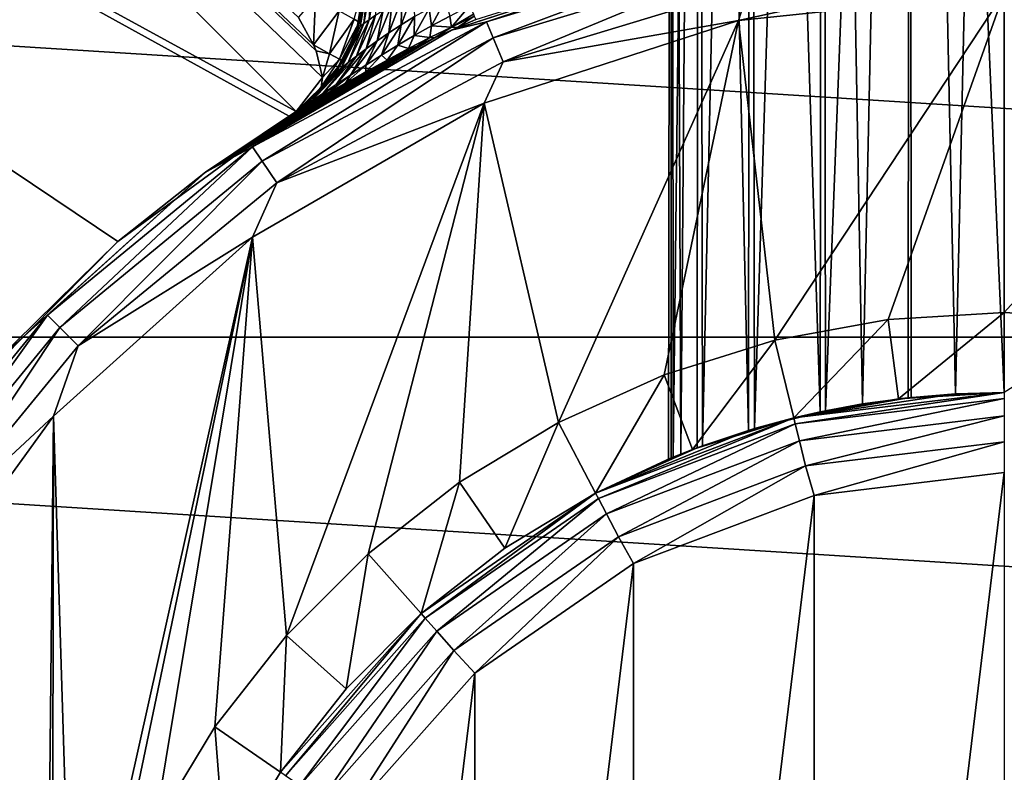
# Model space of a CAD drawing. Header units: millimetres. Extents: x -147 to 148, y -145 to 204.
# Tile 223 of 256: x -6 to 0, y 3 to 8. Entities that reach past the tile are written whole.
import ezdxf

# ---------------------------------------------------------------- set-up
doc = ezdxf.new("R2010")
doc.units = ezdxf.units.MM
doc.header["$LTSCALE"] = 26.699852
for name, color, linetype in [('389', 7, 'CONTINUOUS'), ('390', 7, 'CONTINUOUS'), ('391', 7, 'CONTINUOUS'), ('393', 7, 'CONTINUOUS'), ('394', 7, 'CONTINUOUS'), ('396', 7, 'CONTINUOUS'), ('397', 7, 'CONTINUOUS'), ('523', 7, 'CONTINUOUS'), ('565', 7, 'CONTINUOUS'), ('690', 7, 'CONTINUOUS'), ('691', 7, 'CONTINUOUS'), ('692', 7, 'CONTINUOUS'), ('693', 7, 'CONTINUOUS'), ('694', 7, 'CONTINUOUS'), ('707', 7, 'CONTINUOUS'), ('708', 7, 'CONTINUOUS')]:
    doc.layers.add(name, color=color, linetype=linetype)

msp = doc.modelspace()

# ---------------------------------------------------------------- linework, layer by layer
at = {"layer": '389', "color": 7, "linetype": 'CONTINUOUS', "true_color": 0xd8d8d8}
for points in [[(-21.8493, 8.6515, 95.05), (-22.7613, 5.8451, 95.05), (22.7613, 5.8452, 95.05), (-21.8493, 8.6515, 95.05)], [(21.8493, 8.6516, 95.05), (-21.8493, 8.6515, 95.05), (22.7613, 5.8452, 95.05), (21.8493, 8.6516, 95.05)], [(-22.7613, 5.8451, 95.05), (-23.3145, 2.9464, 95.05), (23.3145, 2.9465, 95.05), (-22.7613, 5.8451, 95.05)], [(22.7613, 5.8452, 95.05), (-22.7613, 5.8451, 95.05), (23.3145, 2.9465, 95.05), (22.7613, 5.8452, 95.05)]]:
    msp.add_3dface(points, dxfattribs=at)
at = {"layer": '390', "color": 7, "linetype": 'CONTINUOUS', "true_color": 0xd8d8d8}
for points in [[(-1.1893, 4.8563, 93.05), (0, 5, 93.05), (-1.1893, -4.8563, 93.05), (-1.1893, 4.8563, 93.05)], [(-1.1893, -4.8563, 93.05), (0, 5, 93.05), (0, -5, 93.05), (-1.1893, -4.8563, 93.05)], [(-2.3188, 4.4296, 93.05), (-1.1893, 4.8563, 93.05), (-2.3188, -4.4296, 93.05), (-2.3188, 4.4296, 93.05)], [(-2.3188, -4.4296, 93.05), (-1.1893, 4.8563, 93.05), (-1.1893, -4.8563, 93.05), (-2.3188, -4.4296, 93.05)], [(-3.3124, 3.7451, 93.05), (-2.3188, 4.4296, 93.05), (-3.3124, -3.7451, 93.05), (-3.3124, 3.7451, 93.05)], [(-3.3124, -3.7451, 93.05), (-2.3188, 4.4296, 93.05), (-2.3188, -4.4296, 93.05), (-3.3124, -3.7451, 93.05)], [(-4.1134, 2.8421, 93.05), (-3.3124, 3.7451, 93.05), (-4.1134, -2.8421, 93.05), (-4.1134, 2.8421, 93.05)], [(-4.1134, -2.8421, 93.05), (-3.3124, 3.7451, 93.05), (-3.3124, -3.7451, 93.05), (-4.1134, -2.8421, 93.05)]]:
    msp.add_3dface(points, dxfattribs=at)
at = {"layer": '391', "color": 7, "linetype": 'CONTINUOUS', "true_color": 0xd8d8d8}
for points in [[(0, 8, 80.55), (-1.435, 5.8258, 80.55), (-1.6629, 7.8252, 80.55), (0, 8, 80.55)], [(-0.7255, 5.9558, 80.55), (-1.435, 5.8258, 80.55), (0, 8, 80.55), (-0.7255, 5.9558, 80.55)], [(0, 6, 80.55), (-0.7255, 5.9558, 80.55), (0, 8, 80.55), (0, 6, 80.55)], [(0, 6, 80.55), (0, 8, 80.55), (1.6629, 7.8252, 80.55), (0, 6, 80.55)], [(-1.6629, 7.8252, 80.55), (-2.7879, 5.3127, 80.55), (-3.254, 7.3082, 80.55), (-1.6629, 7.8252, 80.55)], [(-2.128, 5.6099, 80.55), (-2.7879, 5.3127, 80.55), (-1.6629, 7.8252, 80.55), (-2.128, 5.6099, 80.55)], [(-1.435, 5.8258, 80.55), (-2.128, 5.6099, 80.55), (-1.6629, 7.8252, 80.55), (-1.435, 5.8258, 80.55)], [(0.7255, 5.9558, 80.55), (0, 6, 80.55), (1.6629, 7.8252, 80.55), (0.7255, 5.9558, 80.55)], [(-3.254, 7.3082, 80.55), (-4.4904, 3.9792, 80.55), (-4.703, 6.4713, 80.55), (-3.254, 7.3082, 80.55)], [(-3.979, 4.4907, 80.55), (-4.4904, 3.9792, 80.55), (-3.254, 7.3082, 80.55), (-3.979, 4.4907, 80.55)], [(-3.4078, 4.9383, 80.55), (-3.979, 4.4907, 80.55), (-3.254, 7.3082, 80.55), (-3.4078, 4.9383, 80.55)], [(-2.7879, 5.3127, 80.55), (-3.4078, 4.9383, 80.55), (-3.254, 7.3082, 80.55), (-2.7879, 5.3127, 80.55)], [(-4.703, 6.4713, 80.55), (-5.8257, 1.4352, 80.55), (-5.9465, 5.3513, 80.55), (-4.703, 6.4713, 80.55)], [(-5.6098, 2.1283, 80.55), (-5.8257, 1.4352, 80.55), (-4.703, 6.4713, 80.55), (-5.6098, 2.1283, 80.55)], [(-5.3126, 2.7882, 80.55), (-5.6098, 2.1283, 80.55), (-4.703, 6.4713, 80.55), (-5.3126, 2.7882, 80.55)], [(-4.9381, 3.4081, 80.55), (-5.3126, 2.7882, 80.55), (-4.703, 6.4713, 80.55), (-4.9381, 3.4081, 80.55)], [(-4.4904, 3.9792, 80.55), (-4.9381, 3.4081, 80.55), (-4.703, 6.4713, 80.55), (-4.4904, 3.9792, 80.55)], [(-5.9465, 5.3513, 80.55), (-6, 0, 80.55), (-6.9295, 3.9974, 80.55), (-5.9465, 5.3513, 80.55)], [(-5.956, 0.7236, 80.55), (-6, 0, 80.55), (-5.9465, 5.3513, 80.55), (-5.956, 0.7236, 80.55)], [(-5.8257, 1.4352, 80.55), (-5.956, 0.7236, 80.55), (-5.9465, 5.3513, 80.55), (-5.8257, 1.4352, 80.55)], [(-6.9295, 3.9974, 80.55), (-6, 0, 80.55), (-6.9296, -3.9973, 80.55), (-6.9295, 3.9974, 80.55)]]:
    msp.add_3dface(points, dxfattribs=at)
at = {"layer": '393', "color": 7, "linetype": 'CONTINUOUS', "true_color": 0xd8d8d8}
for points in [[(-1.7672, 8.3143, 81.05), (-3.4573, 7.7651, 81.05), (-1.7772, 8.3121, 82.55), (-1.7672, 8.3143, 81.05)], [(-1.7772, 8.3121, 82.55), (-3.4573, 7.7651, 81.05), (-3.3052, 7.8311, 82.55), (-1.7772, 8.3121, 82.55)], [(-3.3052, 7.8311, 82.55), (-3.4573, 7.7651, 81.05), (-3.4201, 7.7816, 82.5484), (-3.3052, 7.8311, 82.55)], [(-3.4573, 7.7651, 81.05), (-4.9962, 6.8766, 81.05), (-3.5639, 7.7168, 82.551), (-3.4573, 7.7651, 81.05)], [(-3.4201, 7.7816, 82.5484), (-3.4573, 7.7651, 81.05), (-3.5639, 7.7168, 82.551), (-3.4201, 7.7816, 82.5484)], [(-3.5639, 7.7168, 82.551), (-4.9962, 6.8766, 81.05), (-3.6715, 7.6662, 82.5622), (-3.5639, 7.7168, 82.551)], [(-3.6715, 7.6662, 82.5622), (-4.9962, 6.8766, 81.05), (-3.7766, 7.6149, 82.584), (-3.6715, 7.6662, 82.5622)], [(-3.7766, 7.6149, 82.584), (-4.9962, 6.8766, 81.05), (-3.8729, 7.5664, 82.6153), (-3.7766, 7.6149, 82.584)], [(-3.8729, 7.5664, 82.6153), (-4.9962, 6.8766, 81.05), (-4.004, 7.4978, 82.6796), (-3.8729, 7.5664, 82.6153)], [(-4.004, 7.4978, 82.6796), (-4.9962, 6.8766, 81.05), (-4.1214, 7.434, 82.7639), (-4.004, 7.4978, 82.6796)], [(-4.1214, 7.434, 82.7639), (-4.9962, 6.8766, 81.05), (-4.2248, 7.3757, 82.8673), (-4.1214, 7.434, 82.7639)], [(-4.2248, 7.3757, 82.8673), (-4.9962, 6.8766, 81.05), (-4.3129, 7.3245, 82.9881), (-4.2248, 7.3757, 82.8673)], [(-4.3129, 7.3245, 82.9881), (-4.9962, 6.8766, 81.05), (-4.3835, 7.2825, 83.1231), (-4.3129, 7.3245, 82.9881)], [(-4.3835, 7.2825, 83.1231), (-4.9962, 6.8766, 81.05), (-4.4344, 7.2516, 83.2668), (-4.3835, 7.2825, 83.1231)], [(-4.4737, 7.2275, 91.55), (-4.9962, 6.8766, 81.05), (-5.5434, 6.4437, 91.55), (-4.4737, 7.2275, 91.55)], [(-4.4344, 7.2516, 83.2668), (-4.9962, 6.8766, 81.05), (-4.4642, 7.2333, 83.4114), (-4.4344, 7.2516, 83.2668)], [(-4.4642, 7.2333, 83.4114), (-4.9962, 6.8766, 81.05), (-4.4737, 7.2275, 83.55), (-4.4642, 7.2333, 83.4114)], [(-4.4737, 7.2275, 83.55), (-4.9962, 6.8766, 81.05), (-4.4737, 7.2275, 91.55), (-4.4737, 7.2275, 83.55)], [(-4.9962, 6.8766, 81.05), (-6.3167, 5.6876, 81.05), (-5.5434, 6.4437, 91.55), (-4.9962, 6.8766, 81.05)], [(-5.5434, 6.4437, 91.55), (-6.3167, 5.6876, 81.05), (-6.4791, 5.5019, 91.55), (-5.5434, 6.4437, 91.55)]]:
    msp.add_3dface(points, dxfattribs=at)
at = {"layer": '394', "color": 7, "linetype": 'CONTINUOUS', "true_color": 0xd8d8d8}
for points in [[(0, 5.5, 90.15), (0, 5.5, 92.55), (-1.3162, 5.3402, 92.55), (0, 5.5, 90.15)], [(-0.3055, 5.4915, 90.1276), (0, 5.5, 90.15), (-1.3162, 5.3402, 92.55), (-0.3055, 5.4915, 90.1276)], [(-0.6023, 5.4669, 90.0617), (-0.3055, 5.4915, 90.1276), (-1.3162, 5.3402, 92.55), (-0.6023, 5.4669, 90.0617)], [(0, 5.5, 81.05), (-0.5832, 5.469, 86.0327), (-0.6628, 5.4599, 81.05), (0, 5.5, 81.05)], [(0, 5.5, 85.95), (-0.5832, 5.469, 86.0327), (0, 5.5, 81.05), (0, 5.5, 85.95)], [(-0.8868, 5.428, 89.9536), (-0.6023, 5.4669, 90.0617), (-1.3162, 5.3402, 92.55), (-0.8868, 5.428, 89.9536)], [(-1.1517, 5.3781, 89.8059), (-0.8868, 5.428, 89.9536), (-1.3162, 5.3402, 92.55), (-1.1517, 5.3781, 89.8059)], [(-0.6628, 5.4599, 81.05), (-1.1184, 5.3851, 86.2727), (-1.316, 5.3402, 81.05), (-0.6628, 5.4599, 81.05)], [(-0.5832, 5.469, 86.0327), (-1.1184, 5.3851, 86.2727), (-0.6628, 5.4599, 81.05), (-0.5832, 5.469, 86.0327)], [(-1.6007, 5.2619, 89.4092), (-1.1517, 5.3781, 89.8059), (-1.3162, 5.3402, 92.55), (-1.6007, 5.2619, 89.4092)], [(-1.1184, 5.3851, 86.2727), (-1.5619, 5.2736, 86.6463), (-1.316, 5.3402, 81.05), (-1.1184, 5.3851, 86.2727)], [(-2.556, 4.87, 92.55), (-1.6007, 5.2619, 89.4092), (-1.3162, 5.3402, 92.55), (-2.556, 4.87, 92.55)], [(-1.316, 5.3402, 81.05), (-1.8884, 5.1656, 87.1314), (-1.9501, 5.1427, 81.05), (-1.316, 5.3402, 81.05)], [(-1.5619, 5.2736, 86.6463), (-1.8884, 5.1656, 87.1314), (-1.316, 5.3402, 81.05), (-1.5619, 5.2736, 86.6463)], [(-1.9209, 5.1536, 88.8985), (-1.6007, 5.2619, 89.4092), (-2.556, 4.87, 92.55), (-1.9209, 5.1536, 88.8985)], [(-2.0232, 5.1144, 88.6123), (-1.9209, 5.1536, 88.8985), (-2.556, 4.87, 92.55), (-2.0232, 5.1144, 88.6123)], [(-2.0837, 5.09, 88.3098), (-2.0232, 5.1144, 88.6123), (-2.556, 4.87, 92.55), (-2.0837, 5.09, 88.3098)], [(-1.9501, 5.1427, 81.05), (-2.0994, 5.0836, 88.0046), (-2.5558, 4.8701, 81.05), (-1.9501, 5.1427, 81.05)], [(-2.0709, 5.0952, 87.702), (-2.0994, 5.0836, 88.0046), (-1.9501, 5.1427, 81.05), (-2.0709, 5.0952, 87.702)], [(-1.8884, 5.1656, 87.1314), (-2.0709, 5.0952, 87.702), (-1.9501, 5.1427, 81.05), (-1.8884, 5.1656, 87.1314)], [(-2.0994, 5.0836, 88.0046), (-2.0837, 5.09, 88.3098), (-2.556, 4.87, 92.55), (-2.0994, 5.0836, 88.0046)], [(-2.5558, 4.8701, 81.05), (-2.0994, 5.0836, 88.0046), (-2.556, 4.87, 92.55), (-2.5558, 4.8701, 81.05)], [(-3.6472, 4.1168, 92.55), (-3.1242, 4.5265, 81.05), (-2.556, 4.87, 92.55), (-3.6472, 4.1168, 92.55)], [(-3.1242, 4.5265, 81.05), (-2.5558, 4.8701, 81.05), (-2.556, 4.87, 92.55), (-3.1242, 4.5265, 81.05)], [(-3.647, 4.1169, 81.05), (-3.1242, 4.5265, 81.05), (-3.6472, 4.1168, 92.55), (-3.647, 4.1169, 81.05)], [(-4.5264, 3.1244, 92.55), (-4.1167, 3.6473, 81.05), (-3.6472, 4.1168, 92.55), (-4.5264, 3.1244, 92.55)], [(-4.1167, 3.6473, 81.05), (-3.647, 4.1169, 81.05), (-3.6472, 4.1168, 92.55), (-4.1167, 3.6473, 81.05)], [(-4.5263, 3.1245, 81.05), (-4.1167, 3.6473, 81.05), (-4.5264, 3.1244, 92.55), (-4.5263, 3.1245, 81.05)], [(-4.87, 2.5561, 81.05), (-4.5263, 3.1245, 81.05), (-4.5264, 3.1244, 92.55), (-4.87, 2.5561, 81.05)]]:
    msp.add_3dface(points, dxfattribs=at)
at = {"layer": '396', "color": 7, "linetype": 'CONTINUOUS', "true_color": 0xd8d8d8}
for points in [[(-0.7255, 5.9558, 80.55), (0, 6, 80.55), (-0.6628, 5.4599, 81.05), (-0.7255, 5.9558, 80.55)], [(0, 6, 80.55), (0, 5.5, 81.05), (-0.6628, 5.4599, 81.05), (0, 6, 80.55)], [(-1.435, 5.8258, 80.55), (-0.7255, 5.9558, 80.55), (-1.316, 5.3402, 81.05), (-1.435, 5.8258, 80.55)], [(-0.7255, 5.9558, 80.55), (-0.6628, 5.4599, 81.05), (-1.316, 5.3402, 81.05), (-0.7255, 5.9558, 80.55)], [(-2.128, 5.6099, 80.55), (-1.435, 5.8258, 80.55), (-1.9501, 5.1427, 81.05), (-2.128, 5.6099, 80.55)], [(-1.435, 5.8258, 80.55), (-1.316, 5.3402, 81.05), (-1.9501, 5.1427, 81.05), (-1.435, 5.8258, 80.55)], [(-2.7879, 5.3127, 80.55), (-2.128, 5.6099, 80.55), (-2.5558, 4.8701, 81.05), (-2.7879, 5.3127, 80.55)], [(-2.128, 5.6099, 80.55), (-1.9501, 5.1427, 81.05), (-2.5558, 4.8701, 81.05), (-2.128, 5.6099, 80.55)], [(-3.4078, 4.9383, 80.55), (-2.7879, 5.3127, 80.55), (-3.1242, 4.5265, 81.05), (-3.4078, 4.9383, 80.55)], [(-2.7879, 5.3127, 80.55), (-2.5558, 4.8701, 81.05), (-3.1242, 4.5265, 81.05), (-2.7879, 5.3127, 80.55)], [(-3.979, 4.4907, 80.55), (-3.4078, 4.9383, 80.55), (-3.647, 4.1169, 81.05), (-3.979, 4.4907, 80.55)], [(-3.4078, 4.9383, 80.55), (-3.1242, 4.5265, 81.05), (-3.647, 4.1169, 81.05), (-3.4078, 4.9383, 80.55)], [(-4.4904, 3.9792, 80.55), (-3.979, 4.4907, 80.55), (-4.1167, 3.6473, 81.05), (-4.4904, 3.9792, 80.55)], [(-3.979, 4.4907, 80.55), (-3.647, 4.1169, 81.05), (-4.1167, 3.6473, 81.05), (-3.979, 4.4907, 80.55)], [(-4.9381, 3.4081, 80.55), (-4.4904, 3.9792, 80.55), (-4.5263, 3.1245, 81.05), (-4.9381, 3.4081, 80.55)], [(-4.4904, 3.9792, 80.55), (-4.1167, 3.6473, 81.05), (-4.5263, 3.1245, 81.05), (-4.4904, 3.9792, 80.55)], [(-5.3126, 2.7882, 80.55), (-4.9381, 3.4081, 80.55), (-4.87, 2.5561, 81.05), (-5.3126, 2.7882, 80.55)], [(-4.9381, 3.4081, 80.55), (-4.5263, 3.1245, 81.05), (-4.87, 2.5561, 81.05), (-4.9381, 3.4081, 80.55)]]:
    msp.add_3dface(points, dxfattribs=at)
at = {"layer": '397', "color": 7, "linetype": 'CONTINUOUS', "true_color": 0xd8d8d8}
msp.add_3dface([(0, 6, 80.55), (0.7255, 5.9558, 80.55), (0, 5.5, 81.05), (0, 6, 80.55)], dxfattribs=at)
at = {"layer": '523', "color": 7, "linetype": 'CONTINUOUS', "true_color": 0xd8d8d8}
for points in [[(-2.0837, 5.09, 88.3098), (-2.0994, 5.0836, 88.0046), (-2.0786, 19, 88.3489), (-2.0837, 5.09, 88.3098)], [(-2.0994, 5.0836, 88.0046), (-2.0709, 5.0952, 87.702), (-2.0786, 19, 87.7511), (-2.0994, 5.0836, 88.0046)], [(-2.0786, 19, 88.3489), (-2.0994, 5.0836, 88.0046), (-2.0786, 19, 87.7511), (-2.0786, 19, 88.3489)], [(-2.0232, 5.1144, 88.6123), (-2.0837, 5.09, 88.3098), (-2.0786, 19, 88.3489), (-2.0232, 5.1144, 88.6123)], [(-1.9102, 19, 88.9224), (-2.0232, 5.1144, 88.6123), (-2.0786, 19, 88.3489), (-1.9102, 19, 88.9224)], [(-2.0786, 19, 87.7511), (-2.0709, 5.0952, 87.702), (-1.9102, 19, 87.1776), (-2.0786, 19, 87.7511)], [(-2.0709, 5.0952, 87.702), (-1.8884, 5.1656, 87.1314), (-1.9102, 19, 87.1776), (-2.0709, 5.0952, 87.702)], [(-1.9209, 5.1536, 88.8985), (-2.0232, 5.1144, 88.6123), (-1.9102, 19, 88.9224), (-1.9209, 5.1536, 88.8985)], [(-1.6007, 5.2619, 89.4092), (-1.9209, 5.1536, 88.8985), (-1.9102, 19, 88.9224), (-1.6007, 5.2619, 89.4092)], [(-1.5871, 19, 89.4252), (-1.6007, 5.2619, 89.4092), (-1.9102, 19, 88.9224), (-1.5871, 19, 89.4252)], [(-1.9102, 19, 87.1776), (-1.8884, 5.1656, 87.1314), (-1.5871, 19, 86.6748), (-1.9102, 19, 87.1776)], [(-1.8884, 5.1656, 87.1314), (-1.5619, 5.2736, 86.6463), (-1.5871, 19, 86.6748), (-1.8884, 5.1656, 87.1314)], [(-1.1517, 5.3781, 89.8059), (-1.6007, 5.2619, 89.4092), (-1.5871, 19, 89.4252), (-1.1517, 5.3781, 89.8059)], [(-1.1353, 19, 89.8166), (-1.1517, 5.3781, 89.8059), (-1.5871, 19, 89.4252), (-1.1353, 19, 89.8166)], [(-1.5871, 19, 86.6748), (-1.5619, 5.2736, 86.6463), (-1.1353, 19, 86.2834), (-1.5871, 19, 86.6748)], [(-1.5619, 5.2736, 86.6463), (-1.1184, 5.3851, 86.2727), (-1.1353, 19, 86.2834), (-1.5619, 5.2736, 86.6463)], [(-0.8868, 5.428, 89.9536), (-1.1517, 5.3781, 89.8059), (-1.1353, 19, 89.8166), (-0.8868, 5.428, 89.9536)], [(-0.5916, 19, 90.0649), (-0.8868, 5.428, 89.9536), (-1.1353, 19, 89.8166), (-0.5916, 19, 90.0649)], [(-1.1353, 19, 86.2834), (-1.1184, 5.3851, 86.2727), (-0.5916, 19, 86.0351), (-1.1353, 19, 86.2834)], [(-1.1184, 5.3851, 86.2727), (-0.5832, 5.469, 86.0327), (-0.5916, 19, 86.0351), (-1.1184, 5.3851, 86.2727)], [(-0.6023, 5.4669, 90.0617), (-0.8868, 5.428, 89.9536), (-0.5916, 19, 90.0649), (-0.6023, 5.4669, 90.0617)], [(-0.3055, 5.4915, 90.1276), (-0.6023, 5.4669, 90.0617), (-0.5916, 19, 90.0649), (-0.3055, 5.4915, 90.1276)], [(0, 19, 90.15), (-0.3055, 5.4915, 90.1276), (-0.5916, 19, 90.0649), (0, 19, 90.15)], [(-0.5832, 5.469, 86.0327), (0, 5.5, 85.95), (-0.5916, 19, 86.0351), (-0.5832, 5.469, 86.0327)], [(-0.5916, 19, 86.0351), (0, 5.5, 85.95), (0, 19, 85.95), (-0.5916, 19, 86.0351)], [(0, 5.5, 90.15), (-0.3055, 5.4915, 90.1276), (0, 19, 90.15), (0, 5.5, 90.15)]]:
    msp.add_3dface(points, dxfattribs=at)
at = {"layer": '565', "color": 7, "linetype": 'CONTINUOUS', "true_color": 0xd8d8d8}
for points in [[(-1.3162, 5.3402, 92.55), (0, 5.5, 92.55), (-1.3072, 5.3034, 92.741), (-1.3162, 5.3402, 92.55)], [(0, 5.5, 92.55), (0, 5.4621, 92.741), (-1.3072, 5.3034, 92.741), (0, 5.5, 92.55)], [(0, 5.4621, 92.741), (-1.2812, 5.1981, 92.9034), (-1.3072, 5.3034, 92.741), (0, 5.4621, 92.741)], [(0, 5.3537, 92.9034), (-1.2812, 5.1981, 92.9034), (0, 5.4621, 92.741), (0, 5.3537, 92.9034)], [(-2.556, 4.87, 92.55), (-1.3162, 5.3402, 92.55), (-2.5384, 4.8364, 92.741), (-2.556, 4.87, 92.55)], [(-1.3162, 5.3402, 92.55), (-1.3072, 5.3034, 92.741), (-2.5384, 4.8364, 92.741), (-1.3162, 5.3402, 92.55)], [(-1.3072, 5.3034, 92.741), (-2.488, 4.7405, 92.9034), (-2.5384, 4.8364, 92.741), (-1.3072, 5.3034, 92.741)], [(-1.2812, 5.1981, 92.9034), (-2.488, 4.7405, 92.9034), (-1.3072, 5.3034, 92.741), (-1.2812, 5.1981, 92.9034)], [(0, 5.3537, 92.9034), (-1.2424, 5.0405, 93.0119), (-1.2812, 5.1981, 92.9034), (0, 5.3537, 92.9034)], [(0, 5.1913, 93.0119), (-1.2424, 5.0405, 93.0119), (0, 5.3537, 92.9034), (0, 5.1913, 93.0119)], [(-1.2812, 5.1981, 92.9034), (-2.4125, 4.5967, 93.0119), (-2.488, 4.7405, 92.9034), (-1.2812, 5.1981, 92.9034)], [(-1.2424, 5.0405, 93.0119), (-2.4125, 4.5967, 93.0119), (-1.2812, 5.1981, 92.9034), (-1.2424, 5.0405, 93.0119)], [(0, 5.1913, 93.0119), (-1.1893, 4.8563, 93.05), (-1.2424, 5.0405, 93.0119), (0, 5.1913, 93.0119)], [(0, 5, 93.05), (-1.1893, 4.8563, 93.05), (0, 5.1913, 93.0119), (0, 5, 93.05)], [(-1.2424, 5.0405, 93.0119), (-2.3188, 4.4296, 93.05), (-2.4125, 4.5967, 93.0119), (-1.2424, 5.0405, 93.0119)], [(-1.1893, 4.8563, 93.05), (-2.3188, 4.4296, 93.05), (-1.2424, 5.0405, 93.0119), (-1.1893, 4.8563, 93.05)], [(-3.6472, 4.1168, 92.55), (-2.556, 4.87, 92.55), (-3.622, 4.0884, 92.741), (-3.6472, 4.1168, 92.55)], [(-2.556, 4.87, 92.55), (-2.5384, 4.8364, 92.741), (-3.622, 4.0884, 92.741), (-2.556, 4.87, 92.55)], [(-2.5384, 4.8364, 92.741), (-3.5502, 4.0073, 92.9034), (-3.622, 4.0884, 92.741), (-2.5384, 4.8364, 92.741)], [(-2.488, 4.7405, 92.9034), (-3.5502, 4.0073, 92.9034), (-2.5384, 4.8364, 92.741), (-2.488, 4.7405, 92.9034)], [(-2.488, 4.7405, 92.9034), (-3.4425, 3.8858, 93.0119), (-3.5502, 4.0073, 92.9034), (-2.488, 4.7405, 92.9034)], [(-2.4125, 4.5967, 93.0119), (-3.4425, 3.8858, 93.0119), (-2.488, 4.7405, 92.9034), (-2.4125, 4.5967, 93.0119)], [(-2.4125, 4.5967, 93.0119), (-3.3124, 3.7451, 93.05), (-3.4425, 3.8858, 93.0119), (-2.4125, 4.5967, 93.0119)], [(-2.3188, 4.4296, 93.05), (-3.3124, 3.7451, 93.05), (-2.4125, 4.5967, 93.0119), (-2.3188, 4.4296, 93.05)], [(-4.5264, 3.1244, 92.55), (-3.6472, 4.1168, 92.55), (-4.4952, 3.1028, 92.741), (-4.5264, 3.1244, 92.55)], [(-3.6472, 4.1168, 92.55), (-3.622, 4.0884, 92.741), (-4.4952, 3.1028, 92.741), (-3.6472, 4.1168, 92.55)], [(-3.622, 4.0884, 92.741), (-4.406, 3.0412, 92.9034), (-4.4952, 3.1028, 92.741), (-3.622, 4.0884, 92.741)], [(-3.5502, 4.0073, 92.9034), (-4.406, 3.0412, 92.9034), (-3.622, 4.0884, 92.741), (-3.5502, 4.0073, 92.9034)], [(-3.5502, 4.0073, 92.9034), (-4.2724, 2.949, 93.0119), (-4.406, 3.0412, 92.9034), (-3.5502, 4.0073, 92.9034)], [(-3.4425, 3.8858, 93.0119), (-4.2724, 2.949, 93.0119), (-3.5502, 4.0073, 92.9034), (-3.4425, 3.8858, 93.0119)], [(-3.4425, 3.8858, 93.0119), (-4.1134, 2.8421, 93.05), (-4.2724, 2.949, 93.0119), (-3.4425, 3.8858, 93.0119)], [(-3.3124, 3.7451, 93.05), (-4.1134, 2.8421, 93.05), (-3.4425, 3.8858, 93.0119), (-3.3124, 3.7451, 93.05)]]:
    msp.add_3dface(points, dxfattribs=at)
at = {"layer": '690', "color": 7, "linetype": 'CONTINUOUS', "true_color": 0xd8d8d8}
for points in [[(-4, 8.0777, 92.05), (-4, 8.0777, 83.55), (-4.0489, 7.7687, 83.55), (-4, 8.0777, 92.05)], [(-4, 8.0777, 92.05), (-4.0489, 7.7687, 83.55), (-4.0349, 7.8158, 92.05), (-4, 8.0777, 92.05)], [(-4.0349, 7.8158, 92.05), (-4.0569, 7.7453, 83.55), (-4.1373, 7.572, 92.05), (-4.0349, 7.8158, 92.05)], [(-4.0489, 7.7687, 83.55), (-4.0569, 7.7453, 83.55), (-4.0349, 7.8158, 92.05), (-4.0489, 7.7687, 83.55)], [(-4.0569, 7.7453, 83.55), (-4.1912, 7.4897, 83.55), (-4.1373, 7.572, 92.05), (-4.0569, 7.7453, 83.55)], [(-4.1373, 7.572, 92.05), (-4.221, 7.4508, 83.55), (-4.2997, 7.3639, 92.05), (-4.1373, 7.572, 92.05)], [(-4.1912, 7.4897, 83.55), (-4.221, 7.4508, 83.55), (-4.1373, 7.572, 92.05), (-4.1912, 7.4897, 83.55)], [(-4.221, 7.4508, 83.55), (-4.4127, 7.2684, 83.55), (-4.2997, 7.3639, 92.05), (-4.221, 7.4508, 83.55)], [(-4.2997, 7.3639, 92.05), (-4.4127, 7.2684, 83.55), (-4.3624, 7.3074, 91.7974), (-4.2997, 7.3639, 92.05)], [(-4.4737, 7.2275, 83.55), (-4.4286, 7.2571, 91.55), (-4.4127, 7.2684, 83.55), (-4.4737, 7.2275, 83.55)], [(-4.4127, 7.2684, 83.55), (-4.4286, 7.2571, 91.55), (-4.3624, 7.3074, 91.7974), (-4.4127, 7.2684, 83.55)], [(-4.4286, 7.2571, 91.55), (-4.4737, 7.2275, 83.55), (-4.4508, 7.2421, 91.55), (-4.4286, 7.2571, 91.55)], [(-4.4737, 7.2275, 83.55), (-4.4737, 7.2275, 91.55), (-4.4508, 7.2421, 91.55), (-4.4737, 7.2275, 83.55)]]:
    msp.add_3dface(points, dxfattribs=at)
at = {"layer": '691', "color": 7, "linetype": 'CONTINUOUS', "true_color": 0xd8d8d8}
for points in [[(-4, 8.0777, 92.05), (-4.0349, 7.8158, 92.05), (-4.0669, 7.8337, 92.3143), (-4, 8.0777, 92.05)], [(-4.3212, 7.6746, 92.6637), (-4.4149, 7.8453, 92.8269), (-4.3089, 7.9684, 92.7644), (-4.3212, 7.6746, 92.6637)], [(-4.1606, 7.8859, 92.5585), (-4.3212, 7.6746, 92.6637), (-4.3089, 7.9684, 92.7644), (-4.1606, 7.8859, 92.5585)], [(-4.2207, 7.6184, 92.4763), (-4.3212, 7.6746, 92.6637), (-4.1606, 7.8859, 92.5585), (-4.2207, 7.6184, 92.4763)], [(-4.0669, 7.8337, 92.3143), (-4.2207, 7.6184, 92.4763), (-4.1606, 7.8859, 92.5585), (-4.0669, 7.8337, 92.3143)], [(-4.1584, 7.5837, 92.2684), (-4.2207, 7.6184, 92.4763), (-4.0669, 7.8337, 92.3143), (-4.1584, 7.5837, 92.2684)], [(-4.0349, 7.8158, 92.05), (-4.1584, 7.5837, 92.2684), (-4.0669, 7.8337, 92.3143), (-4.0349, 7.8158, 92.05)], [(-4.0349, 7.8158, 92.05), (-4.1373, 7.572, 92.05), (-4.1584, 7.5837, 92.2684), (-4.0349, 7.8158, 92.05)], [(-4.3212, 7.6746, 92.6637), (-4.2207, 7.6184, 92.4763), (-4.3044, 7.6352, 92.6157), (-4.3212, 7.6746, 92.6637)], [(-4.3044, 7.6352, 92.6157), (-4.2207, 7.6184, 92.4763), (-4.2646, 7.4691, 92.3478), (-4.3044, 7.6352, 92.6157)], [(-4.1584, 7.5837, 92.2684), (-4.1373, 7.572, 92.05), (-4.2728, 7.4085, 92.2018), (-4.1584, 7.5837, 92.2684)], [(-4.2646, 7.4691, 92.3478), (-4.1584, 7.5837, 92.2684), (-4.2728, 7.4085, 92.2018), (-4.2646, 7.4691, 92.3478)], [(-4.2207, 7.6184, 92.4763), (-4.1584, 7.5837, 92.2684), (-4.2646, 7.4691, 92.3478), (-4.2207, 7.6184, 92.4763)], [(-4.1373, 7.572, 92.05), (-4.2997, 7.3639, 92.05), (-4.2728, 7.4085, 92.2018), (-4.1373, 7.572, 92.05)]]:
    msp.add_3dface(points, dxfattribs=at)
at = {"layer": '692', "color": 7, "linetype": 'CONTINUOUS', "true_color": 0xd8d8d8}
for points in [[(-4.0489, 7.7687, 83.55), (-4, 8.0777, 83.55), (-3.9978, 8.0769, 83.5035), (-4.0489, 7.7687, 83.55)], [(-4.0489, 7.7687, 83.55), (-3.9978, 8.0769, 83.5035), (-4.0437, 7.7742, 83.486), (-4.0489, 7.7687, 83.55)], [(-3.9978, 8.0769, 83.5035), (-3.9906, 8.0758, 83.4534), (-4.0437, 7.7742, 83.486), (-3.9978, 8.0769, 83.5035)], [(-4.0437, 7.7742, 83.486), (-3.9906, 8.0758, 83.4534), (-4.0288, 7.7876, 83.4199), (-4.0437, 7.7742, 83.486)], [(-3.9906, 8.0758, 83.4534), (-3.9771, 8.0766, 83.4004), (-4.0288, 7.7876, 83.4199), (-3.9906, 8.0758, 83.4534)], [(-4.0288, 7.7876, 83.4199), (-3.9771, 8.0766, 83.4004), (-4.0049, 7.8067, 83.3541), (-4.0288, 7.7876, 83.4199)], [(-3.9771, 8.0766, 83.4004), (-3.9566, 8.0814, 83.3462), (-4.0049, 7.8067, 83.3541), (-3.9771, 8.0766, 83.4004)], [(-4.0049, 7.8067, 83.3541), (-3.9566, 8.0814, 83.3462), (-3.9727, 7.8307, 83.2913), (-4.0049, 7.8067, 83.3541)], [(-3.9566, 8.0814, 83.3462), (-3.9284, 8.0907, 83.2922), (-3.9727, 7.8307, 83.2913), (-3.9566, 8.0814, 83.3462)], [(-3.9727, 7.8307, 83.2913), (-3.9284, 8.0907, 83.2922), (-3.9326, 7.8593, 83.233), (-3.9727, 7.8307, 83.2913)], [(-3.8301, 7.9263, 83.1333), (-3.7678, 7.9632, 83.0932), (-3.8504, 7.748, 83.0325), (-3.8301, 7.9263, 83.1333)], [(-3.8504, 7.748, 83.0325), (-3.7678, 7.9632, 83.0932), (-3.7721, 7.7989, 82.9965), (-3.8504, 7.748, 83.0325)], [(-3.7678, 7.9632, 83.0932), (-3.698, 8.002, 83.0607), (-3.7721, 7.7989, 82.9965), (-3.7678, 7.9632, 83.0932)], [(-3.7721, 7.7989, 82.9965), (-3.698, 8.002, 83.0607), (-3.6881, 7.8501, 82.97), (-3.7721, 7.7989, 82.9965)], [(-3.5974, 7.9018, 82.9531), (-3.4978, 7.9561, 82.9468), (-3.5833, 7.7923, 82.8288), (-3.5974, 7.9018, 82.9531)], [(-3.5833, 7.7923, 82.8288), (-3.4978, 7.9561, 82.9468), (-3.4689, 7.8523, 82.83), (-3.5833, 7.7923, 82.8288)], [(-3.9326, 7.8593, 83.233), (-3.885, 7.8915, 83.1802), (-3.9907, 7.6493, 83.1337), (-3.9326, 7.8593, 83.233)], [(-3.9907, 7.6493, 83.1337), (-3.885, 7.8915, 83.1802), (-3.9234, 7.6978, 83.0781), (-3.9907, 7.6493, 83.1337)], [(-3.885, 7.8915, 83.1802), (-3.8301, 7.9263, 83.1333), (-3.9234, 7.6978, 83.0781), (-3.885, 7.8915, 83.1802)], [(-3.9234, 7.6978, 83.0781), (-3.8301, 7.9263, 83.1333), (-3.8504, 7.748, 83.0325), (-3.9234, 7.6978, 83.0781)], [(-3.6881, 7.8501, 82.97), (-3.5974, 7.9018, 82.9531), (-3.6907, 7.7325, 82.8375), (-3.6881, 7.8501, 82.97)], [(-3.6907, 7.7325, 82.8375), (-3.5974, 7.9018, 82.9531), (-3.5833, 7.7923, 82.8288), (-3.6907, 7.7325, 82.8375)], [(-3.4689, 7.8523, 82.83), (-3.3426, 7.9187, 82.8436), (-3.4578, 7.7851, 82.6848), (-3.4689, 7.8523, 82.83)], [(-3.3426, 7.9187, 82.8436), (-3.3204, 7.866, 82.7413), (-3.4578, 7.7851, 82.6848), (-3.3426, 7.9187, 82.8436)], [(-4.0049, 7.8067, 83.3541), (-3.9727, 7.8307, 83.2913), (-4.1047, 7.5626, 83.2763), (-4.0049, 7.8067, 83.3541)], [(-4.1047, 7.5626, 83.2763), (-3.9727, 7.8307, 83.2913), (-4.0516, 7.6037, 83.1998), (-4.1047, 7.5626, 83.2763)], [(-3.9727, 7.8307, 83.2913), (-3.9326, 7.8593, 83.233), (-4.0516, 7.6037, 83.1998), (-3.9727, 7.8307, 83.2913)], [(-4.0516, 7.6037, 83.1998), (-3.9326, 7.8593, 83.233), (-3.9907, 7.6493, 83.1337), (-4.0516, 7.6037, 83.1998)], [(-3.7721, 7.7989, 82.9965), (-3.6881, 7.8501, 82.97), (-3.7941, 7.6715, 82.8564), (-3.7721, 7.7989, 82.9965)], [(-3.7941, 7.6715, 82.8564), (-3.6881, 7.8501, 82.97), (-3.6907, 7.7325, 82.8375), (-3.7941, 7.6715, 82.8564)], [(-3.5833, 7.7923, 82.8288), (-3.4689, 7.8523, 82.83), (-3.4578, 7.7851, 82.6848), (-3.5833, 7.7923, 82.8288)], [(-3.3204, 7.866, 82.7413), (-3.315, 7.8533, 82.7041), (-3.4578, 7.7851, 82.6848), (-3.3204, 7.866, 82.7413)], [(-3.315, 7.8533, 82.7041), (-3.4201, 7.7816, 82.5484), (-3.4578, 7.7851, 82.6848), (-3.315, 7.8533, 82.7041)], [(-3.3052, 7.8311, 82.55), (-3.4201, 7.7816, 82.5484), (-3.315, 7.8533, 82.7041), (-3.3052, 7.8311, 82.55)], [(-4.1912, 7.4897, 83.55), (-4.0569, 7.7453, 83.55), (-4.0437, 7.7742, 83.486), (-4.1912, 7.4897, 83.55)], [(-4.1912, 7.4897, 83.55), (-4.0437, 7.7742, 83.486), (-4.179, 7.5009, 83.4545), (-4.1912, 7.4897, 83.55)], [(-4.0437, 7.7742, 83.486), (-4.0288, 7.7876, 83.4199), (-4.179, 7.5009, 83.4545), (-4.0437, 7.7742, 83.486)], [(-4.179, 7.5009, 83.4545), (-4.0288, 7.7876, 83.4199), (-4.1481, 7.5275, 83.3621), (-4.179, 7.5009, 83.4545)], [(-4.0288, 7.7876, 83.4199), (-4.0049, 7.8067, 83.3541), (-4.1481, 7.5275, 83.3621), (-4.0288, 7.7876, 83.4199)], [(-4.1481, 7.5275, 83.3621), (-4.0049, 7.8067, 83.3541), (-4.1047, 7.5626, 83.2763), (-4.1481, 7.5275, 83.3621)], [(-4.0569, 7.7453, 83.55), (-4.0489, 7.7687, 83.55), (-4.0437, 7.7742, 83.486), (-4.0569, 7.7453, 83.55)], [(-3.8504, 7.748, 83.0325), (-3.7721, 7.7989, 82.9965), (-3.8948, 7.6094, 82.8869), (-3.8504, 7.748, 83.0325)], [(-3.8948, 7.6094, 82.8869), (-3.7721, 7.7989, 82.9965), (-3.7941, 7.6715, 82.8564), (-3.8948, 7.6094, 82.8869)], [(-3.6907, 7.7325, 82.8375), (-3.5833, 7.7923, 82.8288), (-3.5932, 7.7187, 82.6762), (-3.6907, 7.7325, 82.8375)], [(-3.5932, 7.7187, 82.6762), (-3.5833, 7.7923, 82.8288), (-3.4578, 7.7851, 82.6848), (-3.5932, 7.7187, 82.6762)], [(-3.5639, 7.7168, 82.551), (-3.5932, 7.7187, 82.6762), (-3.4578, 7.7851, 82.6848), (-3.5639, 7.7168, 82.551)], [(-3.4201, 7.7816, 82.5484), (-3.5639, 7.7168, 82.551), (-3.4578, 7.7851, 82.6848), (-3.4201, 7.7816, 82.5484)], [(-3.9907, 7.6493, 83.1337), (-3.9234, 7.6978, 83.0781), (-4.0882, 7.4847, 82.9895), (-3.9907, 7.6493, 83.1337)], [(-4.0882, 7.4847, 82.9895), (-3.9234, 7.6978, 83.0781), (-3.993, 7.5467, 82.9306), (-4.0882, 7.4847, 82.9895)], [(-3.9234, 7.6978, 83.0781), (-3.8504, 7.748, 83.0325), (-3.993, 7.5467, 82.9306), (-3.9234, 7.6978, 83.0781)], [(-3.993, 7.5467, 82.9306), (-3.8504, 7.748, 83.0325), (-3.8948, 7.6094, 82.8869), (-3.993, 7.5467, 82.9306)], [(-3.7941, 7.6715, 82.8564), (-3.6907, 7.7325, 82.8375), (-3.7259, 7.6501, 82.6771), (-3.7941, 7.6715, 82.8564)], [(-3.7259, 7.6501, 82.6771), (-3.6907, 7.7325, 82.8375), (-3.5932, 7.7187, 82.6762), (-3.7259, 7.6501, 82.6771)], [(-3.6715, 7.6662, 82.5622), (-3.7259, 7.6501, 82.6771), (-3.5932, 7.7187, 82.6762), (-3.6715, 7.6662, 82.5622)], [(-3.5639, 7.7168, 82.551), (-3.6715, 7.6662, 82.5622), (-3.5932, 7.7187, 82.6762), (-3.5639, 7.7168, 82.551)], [(-4.0516, 7.6037, 83.1998), (-3.9907, 7.6493, 83.1337), (-4.1786, 7.425, 83.0653), (-4.0516, 7.6037, 83.1998)], [(-4.1786, 7.425, 83.0653), (-3.9907, 7.6493, 83.1337), (-4.0882, 7.4847, 82.9895), (-4.1786, 7.425, 83.0653)], [(-3.8948, 7.6094, 82.8869), (-3.7941, 7.6715, 82.8564), (-3.8589, 7.5787, 82.6905), (-3.8948, 7.6094, 82.8869)], [(-3.7766, 7.6149, 82.584), (-3.8729, 7.5664, 82.6153), (-3.7259, 7.6501, 82.6771), (-3.7766, 7.6149, 82.584)], [(-3.8729, 7.5664, 82.6153), (-3.8589, 7.5787, 82.6905), (-3.7259, 7.6501, 82.6771), (-3.8729, 7.5664, 82.6153)], [(-3.8589, 7.5787, 82.6905), (-3.7941, 7.6715, 82.8564), (-3.7259, 7.6501, 82.6771), (-3.8589, 7.5787, 82.6905)], [(-3.6715, 7.6662, 82.5622), (-3.7766, 7.6149, 82.584), (-3.7259, 7.6501, 82.6771), (-3.6715, 7.6662, 82.5622)], [(-4.1047, 7.5626, 83.2763), (-4.0516, 7.6037, 83.1998), (-4.2617, 7.3697, 83.1593), (-4.1047, 7.5626, 83.2763)], [(-4.2617, 7.3697, 83.1593), (-4.0516, 7.6037, 83.1998), (-4.1786, 7.425, 83.0653), (-4.2617, 7.3697, 83.1593)], [(-3.8729, 7.5664, 82.6153), (-4.004, 7.4978, 82.6796), (-3.8589, 7.5787, 82.6905), (-3.8729, 7.5664, 82.6153)], [(-4.004, 7.4978, 82.6796), (-3.9932, 7.505, 82.7202), (-3.8589, 7.5787, 82.6905), (-4.004, 7.4978, 82.6796)], [(-3.993, 7.5467, 82.9306), (-3.8948, 7.6094, 82.8869), (-3.9932, 7.505, 82.7202), (-3.993, 7.5467, 82.9306)], [(-3.9932, 7.505, 82.7202), (-3.8948, 7.6094, 82.8869), (-3.8589, 7.5787, 82.6905), (-3.9932, 7.505, 82.7202)], [(-4.179, 7.5009, 83.4545), (-4.1481, 7.5275, 83.3621), (-4.3894, 7.284, 83.4034), (-4.179, 7.5009, 83.4545)], [(-4.3894, 7.284, 83.4034), (-4.1481, 7.5275, 83.3621), (-4.334, 7.3212, 83.2721), (-4.3894, 7.284, 83.4034)], [(-4.1481, 7.5275, 83.3621), (-4.1047, 7.5626, 83.2763), (-4.334, 7.3212, 83.2721), (-4.1481, 7.5275, 83.3621)], [(-4.334, 7.3212, 83.2721), (-4.1047, 7.5626, 83.2763), (-4.2617, 7.3697, 83.1593), (-4.334, 7.3212, 83.2721)], [(-4.1214, 7.434, 82.7639), (-4.0882, 7.4847, 82.9895), (-3.993, 7.5467, 82.9306), (-4.1214, 7.434, 82.7639)], [(-4.1214, 7.434, 82.7639), (-3.993, 7.5467, 82.9306), (-3.9932, 7.505, 82.7202), (-4.1214, 7.434, 82.7639)], [(-4.4127, 7.2684, 83.55), (-4.221, 7.4508, 83.55), (-4.179, 7.5009, 83.4545), (-4.4127, 7.2684, 83.55)], [(-4.4127, 7.2684, 83.55), (-4.179, 7.5009, 83.4545), (-4.3894, 7.284, 83.4034), (-4.4127, 7.2684, 83.55)], [(-4.1214, 7.434, 82.7639), (-4.2248, 7.3757, 82.8673), (-4.0882, 7.4847, 82.9895), (-4.1214, 7.434, 82.7639)], [(-4.2248, 7.3757, 82.8673), (-4.1786, 7.425, 83.0653), (-4.0882, 7.4847, 82.9895), (-4.2248, 7.3757, 82.8673)], [(-4.221, 7.4508, 83.55), (-4.1912, 7.4897, 83.55), (-4.179, 7.5009, 83.4545), (-4.221, 7.4508, 83.55)], [(-4.004, 7.4978, 82.6796), (-4.1214, 7.434, 82.7639), (-3.9932, 7.505, 82.7202), (-4.004, 7.4978, 82.6796)], [(-4.2248, 7.3757, 82.8673), (-4.3129, 7.3245, 82.9881), (-4.1786, 7.425, 83.0653), (-4.2248, 7.3757, 82.8673)], [(-4.3129, 7.3245, 82.9881), (-4.2617, 7.3697, 83.1593), (-4.1786, 7.425, 83.0653), (-4.3129, 7.3245, 82.9881)], [(-4.3129, 7.3245, 82.9881), (-4.3835, 7.2825, 83.1231), (-4.2617, 7.3697, 83.1593), (-4.3129, 7.3245, 82.9881)], [(-4.3835, 7.2825, 83.1231), (-4.334, 7.3212, 83.2721), (-4.2617, 7.3697, 83.1593), (-4.3835, 7.2825, 83.1231)], [(-4.4642, 7.2333, 83.4114), (-4.4737, 7.2275, 83.55), (-4.3894, 7.284, 83.4034), (-4.4642, 7.2333, 83.4114)], [(-4.4737, 7.2275, 83.55), (-4.4127, 7.2684, 83.55), (-4.3894, 7.284, 83.4034), (-4.4737, 7.2275, 83.55)], [(-4.4344, 7.2516, 83.2668), (-4.4642, 7.2333, 83.4114), (-4.3894, 7.284, 83.4034), (-4.4344, 7.2516, 83.2668)], [(-4.3835, 7.2825, 83.1231), (-4.4344, 7.2516, 83.2668), (-4.334, 7.3212, 83.2721), (-4.3835, 7.2825, 83.1231)], [(-4.4344, 7.2516, 83.2668), (-4.3894, 7.284, 83.4034), (-4.334, 7.3212, 83.2721), (-4.4344, 7.2516, 83.2668)]]:
    msp.add_3dface(points, dxfattribs=at)
at = {"layer": '693', "color": 7, "linetype": 'CONTINUOUS', "true_color": 0xd8d8d8}
for points in [[(-3.4573, 7.7651, 81.05), (-1.7672, 8.3143, 81.05), (-3.2382, 7.8178, 80.8587), (-3.4573, 7.7651, 81.05)], [(-1.7672, 8.3143, 81.05), (-1.6508, 8.2993, 80.8587), (-3.2382, 7.8178, 80.8587), (-1.7672, 8.3143, 81.05)], [(-1.6508, 8.2993, 80.8587), (-3.1967, 7.7175, 80.6963), (-3.2382, 7.8178, 80.8587), (-1.6508, 8.2993, 80.8587)], [(-1.6297, 8.1929, 80.6963), (-3.1967, 7.7175, 80.6963), (-1.6508, 8.2993, 80.8587), (-1.6297, 8.1929, 80.6963)], [(-1.6297, 8.1929, 80.6963), (-3.1346, 7.5675, 80.5879), (-3.1967, 7.7175, 80.6963), (-1.6297, 8.1929, 80.6963)], [(-1.598, 8.0336, 80.5879), (-3.1346, 7.5675, 80.5879), (-1.6297, 8.1929, 80.6963), (-1.598, 8.0336, 80.5879)], [(0, 8, 80.55), (-1.6629, 7.8252, 80.55), (0, 8.191, 80.5879), (0, 8, 80.55)], [(0, 8.191, 80.5879), (-1.6629, 7.8252, 80.55), (-1.598, 8.0336, 80.5879), (0, 8.191, 80.5879)], [(-1.598, 8.0336, 80.5879), (-1.6629, 7.8252, 80.55), (-3.1346, 7.5675, 80.5879), (-1.598, 8.0336, 80.5879)], [(-1.6629, 7.8252, 80.55), (-3.254, 7.3082, 80.55), (-3.1346, 7.5675, 80.5879), (-1.6629, 7.8252, 80.55)], [(-4.9962, 6.8766, 81.05), (-3.4573, 7.7651, 81.05), (-4.7012, 7.0358, 80.8587), (-4.9962, 6.8766, 81.05)], [(-3.4573, 7.7651, 81.05), (-3.2382, 7.8178, 80.8587), (-4.7012, 7.0358, 80.8587), (-3.4573, 7.7651, 81.05)], [(-3.2382, 7.8178, 80.8587), (-4.6409, 6.9456, 80.6963), (-4.7012, 7.0358, 80.8587), (-3.2382, 7.8178, 80.8587)], [(-3.1967, 7.7175, 80.6963), (-4.6409, 6.9456, 80.6963), (-3.2382, 7.8178, 80.8587), (-3.1967, 7.7175, 80.6963)], [(-3.1967, 7.7175, 80.6963), (-4.5507, 6.8106, 80.5879), (-4.6409, 6.9456, 80.6963), (-3.1967, 7.7175, 80.6963)], [(-3.1346, 7.5675, 80.5879), (-4.5507, 6.8106, 80.5879), (-3.1967, 7.7175, 80.6963), (-3.1346, 7.5675, 80.5879)], [(-3.1346, 7.5675, 80.5879), (-3.254, 7.3082, 80.55), (-4.5507, 6.8106, 80.5879), (-3.1346, 7.5675, 80.5879)], [(-3.254, 7.3082, 80.55), (-4.703, 6.4713, 80.55), (-4.5507, 6.8106, 80.5879), (-3.254, 7.3082, 80.55)], [(-4.9962, 6.8766, 81.05), (-4.7012, 7.0358, 80.8587), (-5.9835, 5.9835, 80.8587), (-4.9962, 6.8766, 81.05)], [(-4.7012, 7.0358, 80.8587), (-5.9068, 5.9068, 80.6963), (-5.9835, 5.9835, 80.8587), (-4.7012, 7.0358, 80.8587)], [(-4.6409, 6.9456, 80.6963), (-5.9068, 5.9068, 80.6963), (-4.7012, 7.0358, 80.8587), (-4.6409, 6.9456, 80.6963)], [(-4.6409, 6.9456, 80.6963), (-5.7919, 5.7919, 80.5879), (-5.9068, 5.9068, 80.6963), (-4.6409, 6.9456, 80.6963)], [(-4.5507, 6.8106, 80.5879), (-5.7919, 5.7919, 80.5879), (-4.6409, 6.9456, 80.6963), (-4.5507, 6.8106, 80.5879)], [(-6.3167, 5.6876, 81.05), (-4.9962, 6.8766, 81.05), (-5.9835, 5.9835, 80.8587), (-6.3167, 5.6876, 81.05)], [(-4.5507, 6.8106, 80.5879), (-4.703, 6.4713, 80.55), (-5.7919, 5.7919, 80.5879), (-4.5507, 6.8106, 80.5879)], [(-4.703, 6.4713, 80.55), (-5.9465, 5.3513, 80.55), (-5.7919, 5.7919, 80.5879), (-4.703, 6.4713, 80.55)], [(-6.3167, 5.6876, 81.05), (-5.9835, 5.9835, 80.8587), (-7.0358, 4.7012, 80.8587), (-6.3167, 5.6876, 81.05)], [(-5.9835, 5.9835, 80.8587), (-6.9456, 4.6409, 80.6963), (-7.0358, 4.7012, 80.8587), (-5.9835, 5.9835, 80.8587)], [(-5.9068, 5.9068, 80.6963), (-6.9456, 4.6409, 80.6963), (-5.9835, 5.9835, 80.8587), (-5.9068, 5.9068, 80.6963)], [(-5.9068, 5.9068, 80.6963), (-6.8105, 4.5507, 80.5879), (-6.9456, 4.6409, 80.6963), (-5.9068, 5.9068, 80.6963)], [(-5.7919, 5.7919, 80.5879), (-6.8105, 4.5507, 80.5879), (-5.9068, 5.9068, 80.6963), (-5.7919, 5.7919, 80.5879)], [(-5.7919, 5.7919, 80.5879), (-5.9465, 5.3513, 80.55), (-6.8105, 4.5507, 80.5879), (-5.7919, 5.7919, 80.5879)], [(-5.9465, 5.3513, 80.55), (-6.9295, 3.9974, 80.55), (-6.8105, 4.5507, 80.5879), (-5.9465, 5.3513, 80.55)]]:
    msp.add_3dface(points, dxfattribs=at)
at = {"layer": '694', "color": 7, "linetype": 'CONTINUOUS', "true_color": 0xd8d8d8}
msp.add_3dface([(1.6629, 7.8252, 80.55), (0, 8, 80.55), (1.598, 8.0336, 80.5879), (1.6629, 7.8252, 80.55)], dxfattribs=at)
at = {"layer": '707', "color": 7, "linetype": 'CONTINUOUS', "true_color": 0xd8d8d8}
for points in [[(-4.4286, 7.2571, 91.55), (-14.0777, 16.9061, 91.55), (-4.2646, 7.4691, 92.3478), (-4.4286, 7.2571, 91.55)], [(-14.0777, 16.9061, 91.55), (-4.4149, 7.8453, 92.8269), (-4.3212, 7.6746, 92.6637), (-14.0777, 16.9061, 91.55)], [(-14.0777, 16.9061, 91.55), (-4.3212, 7.6746, 92.6637), (-4.3044, 7.6352, 92.6157), (-14.0777, 16.9061, 91.55)], [(-14.0777, 16.9061, 91.55), (-4.3044, 7.6352, 92.6157), (-4.2646, 7.4691, 92.3478), (-14.0777, 16.9061, 91.55)], [(-4.4286, 7.2571, 91.55), (-4.2646, 7.4691, 92.3478), (-4.2728, 7.4085, 92.2018), (-4.4286, 7.2571, 91.55)], [(-4.3624, 7.3074, 91.7974), (-4.4286, 7.2571, 91.55), (-4.2728, 7.4085, 92.2018), (-4.3624, 7.3074, 91.7974)], [(-4.2997, 7.3639, 92.05), (-4.3624, 7.3074, 91.7974), (-4.2728, 7.4085, 92.2018), (-4.2997, 7.3639, 92.05)]]:
    msp.add_3dface(points, dxfattribs=at)
at = {"layer": '708', "color": 7, "linetype": 'CONTINUOUS', "true_color": 0xd8d8d8}
for points in [[(-16.9061, 14.0777, 91.55), (-14.0777, 16.9061, 91.55), (-4.4286, 7.2571, 91.55), (-16.9061, 14.0777, 91.55)], [(-16.9061, 14.0777, 91.55), (-4.4737, 7.2275, 91.55), (-5.5434, 6.4437, 91.55), (-16.9061, 14.0777, 91.55)], [(-4.4737, 7.2275, 91.55), (-16.9061, 14.0777, 91.55), (-4.4286, 7.2571, 91.55), (-4.4737, 7.2275, 91.55)], [(-16.9061, 14.0777, 91.55), (-5.5434, 6.4437, 91.55), (-6.4791, 5.5019, 91.55), (-16.9061, 14.0777, 91.55)], [(-4.4737, 7.2275, 91.55), (-4.4286, 7.2571, 91.55), (-4.4508, 7.2421, 91.55), (-4.4737, 7.2275, 91.55)]]:
    msp.add_3dface(points, dxfattribs=at)

doc.saveas('drawing.dxf')
